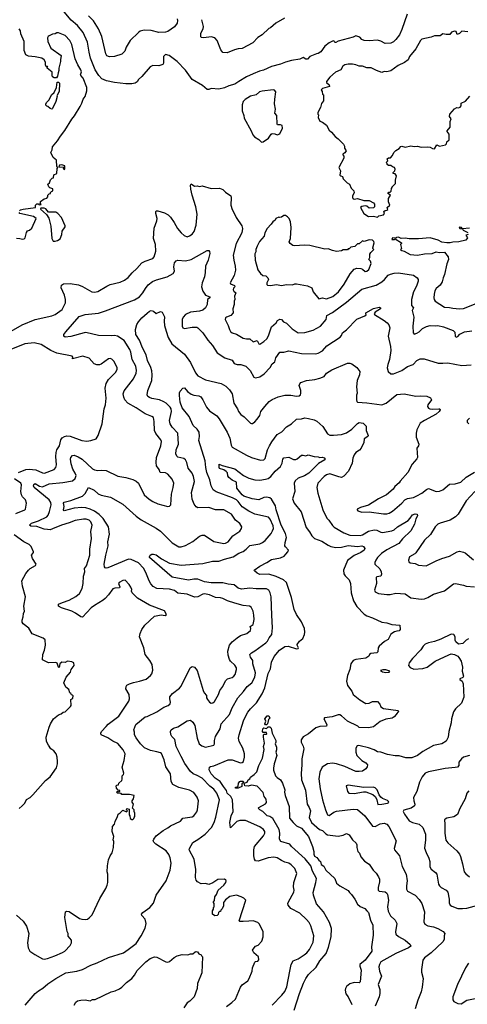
# Model space of a CAD drawing. Extents: x 1863017 to 1989460, y 394564 to 532820.
# Tile 176 of 213: x 1951472 to 1956829, y 490607 to 502395. Entities that reach past the tile are written whole.
import ezdxf

# ---------------------------------------------------------------- set-up
doc = ezdxf.new("R2010")
doc.units = 0

msp = doc.modelspace()

# ---------------------------------------------------------------- linework, layer by layer
at = {"layer": '0CON10XD'}
for points in [[(1956110, 502460), (1956044, 502276), (1956016, 502215), (1955975, 502156), (1955945, 502129), (1955915, 502114), (1955845, 502108), (1955795, 502137), (1955755, 502150), (1955655, 502141), (1955595, 502144), (1955568, 502158), (1955542, 502185), (1955495, 502200), (1955465, 502184), (1955284, 502136), (1955255, 502120), (1955245, 502120), (1955236, 502136), (1955225, 502141), (1955175, 502117), (1955125, 502076), (1955075, 502010), (1955045, 501990), (1955025, 501988), (1954945, 501956), (1954915, 501924), (1954895, 501924), (1954865, 501941), (1954825, 501922), (1954725, 501908), (1954655, 501887), (1954595, 501861), (1954486, 501834), (1954390, 501789), (1954341, 501779), (1954265, 501748), (1954188, 501712), (1954095, 501655), (1954047, 501623), (1953975, 501604), (1953925, 501578), (1953855, 501562), (1953765, 501572), (1953735, 501558), (1953715, 501559), (1953658, 501605), (1953535, 501679), (1953455, 501789), (1953355, 501894), (1953260, 501965), (1953215, 501979), (1953192, 501955), (1953194, 501875), (1953183, 501857), (1953137, 501843), (1953065, 501848), (1953035, 501830), (1952935, 501714), (1952895, 501680), (1952878, 501652), (1952855, 501636), (1952812, 501628), (1952742, 501628), (1952605, 501643), (1952511, 501661), (1952454, 501685), (1952417, 501727), (1952375, 501795), (1952321, 501935), (1952303, 502005), (1952285, 502125), (1952233, 502243), (1952165, 502324), (1952088, 502388), (1951985, 502514)], [(1953355, 502407), (1953361, 502385), (1953356, 502355), (1953325, 502311), (1953245, 502252), (1953215, 502244), (1953138, 502242), (1953045, 502264), (1952965, 502270), (1952944, 502266), (1952915, 502256), (1952895, 502241), (1952793, 502147), (1952746, 502065), (1952730, 502020), (1952695, 501984), (1952606, 501954), (1952545, 501952), (1952515, 501964), (1952501, 501985), (1952454, 502195), (1952415, 502285), (1952355, 502382), (1952295, 502442)], [(1954640, 502415), (1954536, 502354), (1954475, 502298), (1954452, 502288), (1954372, 502215), (1954320, 502180), (1954261, 502119), (1954135, 502050), (1954085, 502047), (1954042, 502032), (1953955, 501997), (1953905, 502001), (1953879, 502035), (1953837, 502147), (1953806, 502176), (1953765, 502188), (1953675, 502176), (1953643, 502183), (1953638, 502195), (1953641, 502235), (1953667, 502285), (1953672, 502315), (1953653, 502395)], [(1951469, 500105), (1951483, 500117), (1951512, 500128), (1951660, 500145), (1951660, 500175), (1951675, 500190), (1951695, 500190), (1951705, 500180), (1951728, 500182), (1951720, 500195), (1951722, 500218), (1951765, 500250), (1951795, 500260), (1951810, 500275), (1951810, 500295), (1951825, 500310), (1951840, 500315), (1951840, 500325), (1951852, 500338), (1951870, 500345), (1951868, 500368), (1951832, 500382), (1951820, 500395), (1951810, 500425), (1951828, 500442), (1951842, 500478), (1951862, 500498), (1951878, 500502), (1951882, 500538), (1951918, 500552), (1951920, 500615), (1951930, 500625), (1951918, 500638), (1951913, 500715), (1951872, 500745), (1951843, 500805), (1951859, 500835), (1951866, 500874), (1951926, 500944), (1951959, 501001), (1952012, 501068), (1952096, 501205), (1952127, 501243), (1952196, 501354), (1952217, 501395), (1952232, 501445), (1952254, 501475), (1952276, 501545), (1952277, 501585), (1952231, 501695), (1952205, 501726), (1952199, 501735), (1952210, 501770), (1952204, 501795), (1952167, 501855), (1952137, 501925), (1952096, 502096), (1952072, 502145), (1952015, 502204), (1951997, 502215), (1951936, 502236), (1951915, 502236), (1951895, 502224), (1951865, 502220), (1951825, 502203), (1951813, 502195), (1951804, 502176), (1951809, 502135), (1951845, 502052), (1951966, 501966), (1951958, 501915), (1951960, 501895), (1951940, 501815), (1951942, 501785), (1951931, 501759), (1951925, 501720), (1951912, 501698), (1951885, 501698), (1951865, 501712), (1951860, 501725), (1951862, 501765), (1951800, 501815), (1951800, 501830), (1951810, 501835), (1951805, 501840), (1951800, 501830), (1951790, 501835), (1951782, 501855), (1951782, 501885), (1951766, 501916), (1951735, 501933), (1951655, 501950), (1951575, 501957), (1951547, 501975), (1951526, 502025), (1951527, 502117), (1951524, 502135), (1951485, 502225), (1951480, 502260), (1951464, 502285)], [(1956835, 502250), (1956765, 502256), (1956735, 502229), (1956707, 502217), (1956695, 502252), (1956675, 502258), (1956640, 502245), (1956621, 502219), (1956575, 502216), (1956535, 502224), (1956505, 502200), (1956435, 502201), (1956395, 502186), (1956285, 502161), (1956270, 502145), (1956215, 502047), (1956136, 501955), (1956120, 501915), (1956079, 501881), (1956002, 501848), (1955915, 501784), (1955865, 501770), (1955835, 501776), (1955805, 501764), (1955742, 501785), (1955678, 501818), (1955625, 501818), (1955575, 501839), (1955535, 501838), (1955495, 501856), (1955455, 501864), (1955405, 501861), (1955365, 501853), (1955340, 501840), (1955315, 501796), (1955253, 501767), (1955185, 501706), (1955144, 501654), (1955145, 501643), (1955177, 501615), (1955178, 501595), (1955098, 501572), (1955080, 501555), (1955092, 501535), (1955098, 501505), (1955107, 501495), (1955107, 501425), (1955085, 501390), (1955073, 501345), (1955042, 501285), (1955040, 501265), (1955048, 501255), (1955043, 501223), (1955065, 501180), (1955095, 501170), (1955145, 501132), (1955175, 501072), (1955205, 501048), (1955248, 500995), (1955285, 500968), (1955347, 500905), (1955359, 500879), (1955360, 500855), (1955378, 500825), (1955365, 500800), (1955340, 500785), (1955340, 500775), (1955352, 500762), (1955352, 500738), (1955293, 500625), (1955313, 500585), (1955302, 500535), (1955314, 500524), (1955336, 500516), (1955345, 500490), (1955391, 500441), (1955418, 500425), (1955439, 500379), (1955472, 500345), (1955476, 500324), (1955454, 500285), (1955454, 500264), (1955464, 500254), (1955475, 500248), (1955515, 500256), (1955591, 500231), (1955655, 500230), (1955705, 500202), (1955720, 500185), (1955720, 500155), (1955708, 500142), (1955655, 500140), (1955625, 500162), (1955605, 500168), (1955565, 500160), (1955552, 500145), (1955590, 500075), (1955645, 500038), (1955705, 500042), (1955755, 500032)], [(1951855, 501322), (1951835, 501330), (1951810, 501355), (1951795, 501360), (1951785, 501370), (1951783, 501385), (1951792, 501405), (1951824, 501436), (1951854, 501495), (1951883, 501525), (1951912, 501585), (1951920, 501645), (1951935, 501648), (1951947, 501633), (1951946, 501535), (1951918, 501485), (1951920, 501475), (1951906, 501415), (1951865, 501330), (1951855, 501322)], [(1954365, 500930), (1954385, 500933), (1954450, 500975), (1954482, 501025), (1954495, 501032), (1954525, 501029), (1954555, 501016), (1954585, 501029), (1954618, 501095), (1954615, 501129), (1954595, 501137), (1954558, 501138), (1954552, 501145), (1954548, 501248), (1954524, 501275), (1954534, 501325), (1954523, 501387), (1954524, 501444), (1954537, 501533), (1954521, 501551), (1954506, 501556), (1954375, 501541), (1954340, 501530), (1954303, 501497), (1954235, 501478), (1954171, 501439), (1954146, 501415), (1954136, 501375), (1954134, 501305), (1954156, 501246), (1954158, 501215), (1954242, 501065), (1954261, 501015), (1954281, 500991), (1954335, 500962), (1954365, 500930)], [(1955755, 500032), (1955770, 500045), (1955825, 500058), (1955840, 500075), (1955832, 500098), (1955845, 500110), (1955867, 500113), (1955877, 500123), (1955870, 500145), (1955900, 500175), (1955888, 500215), (1955888, 500255), (1955908, 500295), (1955880, 500315), (1955892, 500328), (1955905, 500330), (1955918, 500342), (1955920, 500375), (1955930, 500385), (1955930, 500395), (1955970, 500435), (1955970, 500475), (1955982, 500525), (1955965, 500548), (1955940, 500555), (1955940, 500565), (1955960, 500585), (1955967, 500607), (1955957, 500627), (1955932, 500632), (1955915, 500650), (1955885, 500650), (1955872, 500662), (1955870, 500675), (1955860, 500685), (1955880, 500705), (1955872, 500728), (1955885, 500740), (1955908, 500742), (1955935, 500770), (1955950, 500805), (1955972, 500828), (1956015, 500852), (1956034, 500876), (1956045, 500880), (1956085, 500868), (1956155, 500883), (1956195, 500878), (1956235, 500880), (1956277, 500867), (1956355, 500872), (1956385, 500870), (1956413, 500853), (1956435, 500850), (1956463, 500897), (1956495, 500882), (1956570, 500895), (1956582, 500908), (1956586, 500934), (1956612, 500958), (1956613, 501025), (1956588, 501055), (1956588, 501065), (1956623, 501107), (1956623, 501175), (1956638, 501208), (1956618, 501235), (1956622, 501265), (1956675, 501328), (1956705, 501343), (1956725, 501338), (1956745, 501346), (1956754, 501365), (1956757, 501395), (1956809, 501421), (1956861, 501479)], [(1952005, 500600), (1952010, 500605), (1952010, 500645), (1951975, 500659), (1951950, 500655), (1951942, 500632), (1951995, 500630), (1952000, 500625), (1951990, 500615), (1952005, 500600)], [(1951285, 498620), (1951500, 498740), (1951655, 498804), (1951855, 498848), (1951896, 498864), (1951978, 498925), (1952018, 499005), (1952018, 499045), (1952009, 499095), (1951968, 499185), (1951973, 499217), (1951997, 499233), (1952075, 499238), (1952175, 499221), (1952225, 499202), (1952335, 499137), (1952365, 499133), (1952405, 499140), (1952514, 499205), (1952556, 499224), (1952675, 499254), (1952726, 499275), (1952771, 499309), (1952819, 499365), (1952875, 499415), (1952935, 499482), (1952975, 499504), (1953066, 499535), (1953083, 499557), (1953102, 499625), (1953096, 499705), (1953072, 499775), (1953081, 499901), (1953114, 499985), (1953116, 500015), (1953100, 500075), (1953101, 500099), (1953105, 500107), (1953125, 500106), (1953205, 500081), (1953247, 500057), (1953275, 500031), (1953321, 499965), (1953359, 499895), (1953403, 499843), (1953440, 499810), (1953475, 499794), (1953505, 499806), (1953535, 499828), (1953559, 499861), (1953583, 499935), (1953595, 500065), (1953581, 500155), (1953535, 500295), (1953519, 500365), (1953517, 500413), (1953525, 500430), (1953565, 500403), (1953594, 500406), (1953625, 500399), (1953656, 500404), (1953765, 500372), (1953865, 500379), (1953905, 500361), (1953935, 500330), (1954000, 500285), (1954004, 500265), (1953999, 500175), (1954015, 500123), (1954036, 500085), (1954061, 500025), (1954132, 499925), (1954139, 499895), (1954129, 499845), (1954061, 499715), (1954026, 499576), (1954033, 499515), (1954052, 499445), (1954054, 499395), (1954037, 499333), (1953989, 499245), (1953995, 499233), (1954042, 499212), (1954046, 499195), (1954032, 499179), (1954028, 499162), (1954035, 499146), (1954057, 499125), (1954044, 499086), (1954048, 499045), (1954039, 499025), (1954037, 498985), (1954022, 498935), (1954028, 498885), (1953998, 498852), (1953948, 498835), (1953936, 498824), (1953929, 498805), (1953968, 498735), (1953981, 498685), (1953995, 498662), (1954014, 498644), (1954065, 498629), (1954145, 498584), (1954185, 498574), (1954225, 498573), (1954265, 498539), (1954316, 498556), (1954332, 498515), (1954345, 498511), (1954395, 498542), (1954430, 498575), (1954449, 498611), (1954485, 498717), (1954543, 498765), (1954558, 498795), (1954585, 498810), (1954605, 498807), (1954629, 498779), (1954665, 498763), (1954733, 498693), (1954805, 498644), (1954885, 498651), (1954985, 498676), (1955071, 498725), (1955139, 498805), (1955149, 498855), (1955215, 498889), (1955384, 499015), (1955565, 499169), (1955738, 499215), (1955805, 499255), (1955839, 499285), (1955884, 499336), (1955910, 499350), (1955955, 499362), (1956005, 499363), (1956185, 499336), (1956229, 499305), (1956240, 499285), (1956241, 499265), (1956223, 499205), (1956187, 499135), (1956163, 499045), (1956162, 498975), (1956186, 498945), (1956171, 498915), (1956188, 498835), (1956178, 498725), (1956181, 498645), (1956195, 498631), (1956225, 498640), (1956255, 498658), (1956292, 498698), (1956339, 498721), (1956385, 498732), (1956445, 498728), (1956475, 498734), (1956545, 498718), (1956662, 498672), (1956679, 498655), (1956683, 498605), (1956695, 498593), (1956715, 498603), (1956739, 498631), (1956794, 498656), (1956885, 498668)], [(1951435, 499778), (1951473, 499777), (1951505, 499768), (1951525, 499772), (1951536, 499784), (1951552, 499848), (1951564, 499866), (1951590, 499875), (1951615, 499900), (1951668, 500015), (1951635, 500038), (1951475, 500075), (1951465, 500085)], [(1951895, 499742), (1951925, 499750), (1951955, 499770), (1951976, 499824), (1951978, 499865), (1952017, 499913), (1952017, 499927), (1951972, 500025), (1951930, 500075), (1951905, 500090), (1951815, 500090), (1951785, 500130), (1951765, 500140), (1951725, 500140), (1951720, 500125), (1951792, 500062), (1951819, 500019), (1951843, 499923), (1951856, 499775), (1951874, 499744), (1951895, 499742)], [(1955054, 499054), (1955095, 499066), (1955145, 499054), (1955220, 499080), (1955288, 499135), (1955355, 499227), (1955426, 499354), (1955475, 499410), (1955505, 499422), (1955555, 499418), (1955575, 499410), (1955605, 499382), (1955627, 499383), (1955650, 499405), (1955677, 499475), (1955670, 499505), (1955650, 499525), (1955662, 499548), (1955663, 499587), (1955674, 499606), (1955710, 499645), (1955700, 499655), (1955700, 499665), (1955713, 499725), (1955711, 499741), (1955694, 499754), (1955655, 499760), (1955595, 499738), (1955573, 499747), (1955535, 499710), (1955515, 499710), (1955485, 499680), (1955435, 499670), (1955415, 499650), (1955405, 499650), (1955395, 499640), (1955345, 499640), (1955322, 499628), (1955265, 499620), (1955215, 499630), (1955165, 499652), (1955125, 499647), (1954945, 499690), (1954876, 499696), (1954765, 499688), (1954741, 499691), (1954708, 499715), (1954698, 499735), (1954713, 499777), (1954720, 499905), (1954713, 499975), (1954697, 500015), (1954676, 500036), (1954655, 500052), (1954635, 500052), (1954605, 500030), (1954585, 500028), (1954575, 500032), (1954537, 500013), (1954528, 499995), (1954500, 499975), (1954483, 499945), (1954434, 499895), (1954407, 499843), (1954396, 499804), (1954342, 499738), (1954313, 499685), (1954299, 499645), (1954298, 499615), (1954287, 499593), (1954289, 499515), (1954322, 499402), (1954352, 499355), (1954382, 499332), (1954417, 499327), (1954440, 499305), (1954448, 499285), (1954430, 499245), (1954430, 499225), (1954438, 499218), (1954475, 499212), (1954545, 499223), (1954605, 499214), (1954665, 499226), (1954735, 499222), (1954765, 499233), (1954785, 499233), (1954915, 499208), (1954968, 499185), (1954983, 499135), (1955054, 499054)], [(1956840, 499825), (1956810, 499815), (1956830, 499785), (1956813, 499757), (1956726, 499734), (1956655, 499733), (1956625, 499723), (1956585, 499723), (1956525, 499733), (1956480, 499755), (1956385, 499782), (1956245, 499770), (1956135, 499770), (1956085, 499780), (1956037, 499777), (1956005, 499790), (1955983, 499787), (1955975, 499780), (1955935, 499782), (1955925, 499762), (1955955, 499762), (1955965, 499770), (1956040, 499725), (1956040, 499715), (1956030, 499705), (1956040, 499655), (1956030, 499645), (1956045, 499630), (1956072, 499622), (1956145, 499582), (1956235, 499574), (1956315, 499591), (1956410, 499595), (1956455, 499614), (1956494, 499606), (1956555, 499612), (1956600, 499555), (1956606, 499525), (1956586, 499474), (1956558, 499345), (1956540, 499305), (1956528, 499255), (1956504, 499216), (1956456, 499175), (1956441, 499149), (1956431, 499109), (1956429, 499065), (1956431, 499045), (1956444, 499025), (1956555, 498952), (1956615, 498950), (1956655, 498940), (1956735, 498932), (1956785, 498936), (1956935, 498996)], [(1956855, 499898), (1956770, 499890), (1956760, 499905), (1956735, 499910), (1956730, 499905), (1956740, 499895), (1956770, 499890), (1956780, 499875), (1956836, 499846)], [(1951435, 491675), (1951513, 491603), (1951553, 491543), (1951581, 491455), (1951564, 491345), (1951573, 491283), (1951594, 491245), (1951652, 491202), (1951745, 491152), (1951765, 491149), (1951805, 491156), (1951893, 491187), (1951985, 491228), (1952010, 491245), (1952075, 491312), (1952090, 491345), (1952090, 491375), (1952053, 491423), (1952050, 491455), (1952038, 491478), (1952012, 491645), (1952020, 491715), (1952035, 491722), (1952065, 491717), (1952188, 491635), (1952215, 491626), (1952265, 491624), (1952282, 491628), (1952305, 491643), (1952340, 491680), (1952430, 491875), (1952503, 491995), (1952519, 492035), (1952526, 492065), (1952526, 492164), (1952520, 492195), (1952524, 492266), (1952536, 492335), (1952554, 492385), (1952579, 492421), (1952596, 492484), (1952598, 492555), (1952592, 492575), (1952597, 492615), (1952578, 492675), (1952582, 492735), (1952608, 492765), (1952613, 492797), (1952642, 492855), (1952650, 492885), (1952675, 492900), (1952705, 492930), (1952748, 492912), (1952760, 492925), (1952750, 492935), (1952755, 492950), (1952780, 492945), (1952780, 492875), (1952790, 492865), (1952792, 492832), (1952815, 492820), (1952825, 492820), (1952838, 492832), (1952840, 492845), (1952850, 492855), (1952850, 492895), (1952840, 492915), (1952840, 492935), (1952820, 492955), (1952832, 493005), (1952818, 493028), (1952818, 493045), (1952832, 493068), (1952840, 493105), (1952785, 493120), (1952695, 493120), (1952685, 493130), (1952643, 493133), (1952630, 493145), (1952645, 493160), (1952655, 493150), (1952670, 493155), (1952670, 493165), (1952652, 493172), (1952630, 493195), (1952628, 493222), (1952635, 493230), (1952656, 493234), (1952660, 493255), (1952693, 493287), (1952699, 493301), (1952698, 493342), (1952715, 493360), (1952717, 493375), (1952697, 493445), (1952724, 493526), (1952734, 493605), (1952709, 493655), (1952645, 493731), (1952585, 493759), (1952525, 493799), (1952446, 493835), (1952441, 493855), (1952451, 493875), (1952506, 493935), (1952529, 493961), (1952659, 494055), (1952776, 494235), (1952786, 494265), (1952780, 494315), (1952744, 494385), (1952745, 494410), (1952754, 494426), (1952785, 494444), (1952835, 494460), (1952905, 494474), (1952985, 494500), (1953037, 494543), (1953054, 494565), (1953064, 494606), (1953058, 494675), (1953031, 494725), (1952974, 494795), (1952957, 494875), (1952907, 495007), (1952912, 495048), (1952934, 495095), (1952971, 495145), (1953085, 495254), (1953165, 495270), (1953212, 495262), (1953230, 495275), (1953205, 495317), (1953026, 495386), (1952881, 495471), (1952819, 495535), (1952810, 495555), (1952814, 495575), (1952801, 495601), (1952781, 495635), (1952735, 495684), (1952705, 495679), (1952664, 495656), (1952656, 495644), (1952672, 495605), (1952667, 495595), (1952609, 495591), (1952587, 495583), (1952535, 495510), (1952495, 495465), (1952471, 495445), (1952365, 495383), (1952329, 495355), (1952225, 495241), (1952205, 495244), (1952140, 495290), (1952095, 495314), (1951973, 495353), (1951938, 495375), (1951935, 495398), (1951983, 495417), (1952065, 495447), (1952142, 495488), (1952187, 495525), (1952221, 495585), (1952232, 495645), (1952237, 495733), (1952250, 495785), (1952246, 495825), (1952271, 495855), (1952311, 495985), (1952311, 496055), (1952333, 496185), (1952324, 496266), (1952338, 496345), (1952324, 496385), (1952302, 496405), (1952267, 496417), (1952235, 496416), (1952135, 496399), (1952065, 496370), (1951971, 496345), (1951865, 496298), (1951835, 496289), (1951805, 496290), (1951765, 496294), (1951675, 496327), (1951605, 496332), (1951588, 496345), (1951614, 496366), (1951696, 496395), (1951795, 496445), (1951811, 496465), (1951829, 496505), (1951847, 496585), (1951843, 496615), (1951825, 496645), (1951644, 496795), (1951638, 496815), (1951640, 496830), (1951656, 496844), (1951710, 496810), (1951745, 496803), (1951825, 496839), (1951987, 496853), (1952105, 496876), (1952135, 496902), (1952146, 496936), (1952137, 496965), (1952108, 497015), (1952089, 497079), (1952080, 497135), (1952084, 497155), (1952105, 497178), (1952125, 497181), (1952173, 497163), (1952218, 497135), (1952345, 497017), (1952365, 497007), (1952405, 496996), (1952455, 497001), (1952505, 496996), (1952645, 496931), (1952744, 496914), (1952825, 496892), (1952865, 496869), (1952892, 496845), (1952961, 496705), (1953023, 496653), (1953065, 496625), (1953125, 496598), (1953245, 496568), (1953265, 496569), (1953280, 496585), (1953287, 496713), (1953310, 496795), (1953317, 496845), (1953298, 496895), (1953245, 496954), (1953215, 496971), (1953152, 496972), (1953140, 497010), (1953110, 497055), (1953105, 497095), (1953108, 497155), (1953160, 497295), (1953168, 497345), (1953162, 497365), (1953102, 497442), (1953086, 497475), (1953081, 497585), (1953072, 497632), (1953055, 497646), (1952975, 497676), (1952867, 497747), (1952765, 497804), (1952732, 497845), (1952718, 497875), (1952711, 497915), (1952723, 497953), (1952832, 498095), (1952865, 498165), (1952868, 498195), (1952861, 498245), (1952817, 498327), (1952803, 498415), (1952791, 498445), (1952721, 498555), (1952642, 498605), (1952605, 498616), (1952565, 498611), (1952415, 498614), (1952265, 498648), (1952243, 498647), (1952085, 498602), (1952016, 498596), (1952001, 498605), (1952000, 498625), (1952022, 498658), (1952185, 498842), (1952255, 498866), (1952415, 498882), (1952500, 498911), (1952845, 499040), (1952905, 499076), (1952947, 499123), (1952976, 499175), (1953011, 499219), (1953060, 499260), (1953108, 499282), (1953235, 499317), (1953309, 499355), (1953324, 499385), (1953318, 499435), (1953324, 499485), (1953345, 499507), (1953366, 499514), (1953455, 499509), (1953525, 499522), (1953715, 499630), (1953735, 499632), (1953745, 499620), (1953748, 499595), (1953726, 499514), (1953696, 499445), (1953691, 499369), (1953682, 499318), (1953655, 499245), (1953647, 499195), (1953665, 499145), (1953696, 499096), (1953747, 499075), (1953746, 499065), (1953721, 499045), (1953714, 498985), (1953694, 498945), (1953663, 498917), (1953624, 498906), (1953515, 498892), (1953455, 498864), (1953429, 498835), (1953416, 498805), (1953416, 498725), (1953426, 498706), (1953445, 498696), (1953535, 498713), (1953592, 498712), (1953605, 498706), (1953665, 498646), (1953725, 498558), (1953778, 498495), (1953835, 498406), (1953926, 498346), (1954015, 498318), (1954037, 498277), (1954073, 498267)], [(1951539, 490595), (1951655, 490738), (1951695, 490769), (1951750, 490800), (1951808, 490852), (1951903, 490917), (1952025, 490982), (1952155, 491002), (1952225, 491022), (1952323, 491075), (1952398, 491102), (1952535, 491166), (1952715, 491224), (1952768, 491262), (1952865, 491334), (1952926, 491425), (1952972, 491518), (1952986, 491575), (1952974, 491625), (1952932, 491672), (1952930, 491685), (1952947, 491705), (1953029, 491765), (1953075, 491817), (1953106, 491915), (1953224, 492086), (1953274, 492215), (1953284, 492296), (1953272, 492362), (1953255, 492401), (1953223, 492445), (1953101, 492525), (1953078, 492548), (1953071, 492565), (1953076, 492585), (1953104, 492625), (1953188, 492688), (1953245, 492718), (1953277, 492743), (1953395, 492799), (1953426, 492834), (1953535, 492851), (1953555, 492862), (1953590, 492910), (1953599, 492935), (1953612, 493042), (1953597, 493087), (1953555, 493142), (1953505, 493170), (1953375, 493201), (1953305, 493238), (1953283, 493273), (1953275, 493365), (1953222, 493452), (1953199, 493535), (1953168, 493608), (1953155, 493619), (1953115, 493630), (1953036, 493646), (1952965, 493679), (1952916, 493725), (1952867, 493797), (1952846, 493835), (1952846, 493865), (1952836, 493895), (1952862, 493958), (1952975, 494048), (1952998, 494052), (1953115, 494109), (1953196, 494164), (1953247, 494185), (1953273, 494205), (1953278, 494225), (1953268, 494265), (1953270, 494290), (1953301, 494329), (1953385, 494392), (1953404, 494415), (1953511, 494635), (1953535, 494652), (1953562, 494645), (1953594, 494605), (1953666, 494365), (1953679, 494335), (1953706, 494306), (1953709, 494275), (1953718, 494258), (1953744, 494224), (1953765, 494211), (1953782, 494215), (1953805, 494234), (1953852, 494315), (1953866, 494364), (1953905, 494411), (1953935, 494481), (1953960, 494505), (1954015, 494520), (1954035, 494534), (1954049, 494555), (1954068, 494615), (1954066, 494635), (1954045, 494669), (1953995, 494715), (1953981, 494735), (1953968, 494788), (1953964, 494835), (1953983, 494905), (1954015, 494945), (1954075, 494996), (1954115, 495021), (1954190, 495045), (1954235, 495082), (1954240, 495105), (1954229, 495131), (1954265, 495155), (1954277, 495215), (1954276, 495265), (1954266, 495315), (1954243, 495363), (1954222, 495372), (1954145, 495381), (1954048, 495408), (1953958, 495438), (1953905, 495465), (1953875, 495474), (1953815, 495477), (1953745, 495511), (1953685, 495522), (1953662, 495518), (1953605, 495486), (1953565, 495481), (1953475, 495519), (1953365, 495529), (1953325, 495560), (1953266, 495576), (1953115, 495587), (1953069, 495609), (1953042, 495642), (1953021, 495675), (1952983, 495775), (1952955, 495830), (1952895, 495894), (1952805, 495933), (1952775, 495937), (1952525, 495831), (1952505, 495828), (1952493, 495833), (1952486, 495845), (1952483, 495875), (1952502, 495985), (1952529, 496095), (1952527, 496145), (1952547, 496235), (1952533, 496325), (1952470, 496425), (1952423, 496473), (1952365, 496511), (1952315, 496536), (1952265, 496550), (1952215, 496555), (1952125, 496548), (1952004, 496514), (1951996, 496525), (1952002, 496565), (1951996, 496605), (1952005, 496618), (1952085, 496637), (1952225, 496692), (1952257, 496723), (1952296, 496794), (1952363, 496763), (1952410, 496720), (1952445, 496701), (1952557, 496677), (1952705, 496596), (1952865, 496453), (1952925, 496409), (1953105, 496307), (1953155, 496272), (1953295, 496131), (1953375, 496084), (1953405, 496083), (1953455, 496099), (1953545, 496149), (1953625, 496212), (1953655, 496224), (1953685, 496222), (1953795, 496149), (1953915, 496124), (1953935, 496126), (1953968, 496142), (1954023, 496215), (1954105, 496272), (1954128, 496305), (1954131, 496325), (1954105, 496364), (1954054, 496405), (1954005, 496474), (1953915, 496526), (1953815, 496528), (1953736, 496556), (1953605, 496551), (1953585, 496562), (1953559, 496595), (1953537, 496655), (1953529, 496735), (1953562, 496865), (1953551, 496925), (1953534, 496965), (1953490, 497025), (1953473, 497095), (1953456, 497125), (1953435, 497141), (1953365, 497158), (1953355, 497167), (1953342, 497195), (1953344, 497245), (1953373, 497315), (1953364, 497444), (1953295, 497516), (1953272, 497555), (1953266, 497595), (1953287, 497705), (1953284, 497735), (1953272, 497755), (1953223, 497803), (1953195, 497821), (1953145, 497842), (1953055, 497859), (1953025, 497871), (1953004, 497885), (1952996, 497905), (1953006, 497955), (1953054, 498075), (1953058, 498145), (1953053, 498193), (1953042, 498232), (1953002, 498315), (1952984, 498384), (1952942, 498465), (1952907, 498557), (1952863, 498625), (1952856, 498685), (1952874, 498745), (1952895, 498779), (1952935, 498825), (1952997, 498883)], [(1952997, 498883), (1953025, 498906), (1953045, 498913), (1953074, 498904), (1953105, 498878), (1953155, 498900), (1953175, 498892), (1953206, 498836), (1953202, 498785), (1953206, 498735), (1953225, 498665), (1953250, 498590), (1953292, 498515), (1953445, 498389), (1953515, 498291), (1953575, 498166), (1953605, 498132), (1953695, 498084), (1953885, 498040), (1953937, 498007), (1953983, 497963), (1954016, 497915), (1954035, 497803), (1954077, 497737), (1954091, 497705), (1954120, 497670), (1954160, 497640), (1954235, 497563), (1954245, 497559), (1954258, 497562), (1954288, 497582), (1954315, 497612), (1954345, 497657), (1954359, 497705), (1954406, 497765), (1954458, 497822), (1954492, 497848), (1954565, 497880), (1954645, 497901), (1954715, 497899), (1954786, 497886), (1954815, 497890), (1954832, 497905), (1954838, 497925), (1954837, 497955), (1954818, 498015), (1954823, 498035), (1954838, 498052), (1954906, 498074), (1955005, 498088), (1955065, 498103), (1955115, 498124), (1955144, 498165), (1955206, 498204), (1955395, 498281), (1955425, 498283), (1955446, 498276), (1955505, 498230), (1955541, 498185), (1955539, 498145), (1955509, 498075), (1955502, 497998), (1955509, 497925), (1955501, 497899), (1955501, 497845), (1955506, 497825), (1955515, 497816), (1955625, 497809), (1955805, 497784), (1955858, 497802), (1955985, 497906), (1956075, 497916), (1956215, 497889), (1956275, 497893), (1956345, 497889), (1956388, 497868), (1956400, 497845), (1956358, 497785), (1956354, 497765), (1956364, 497744), (1956382, 497735), (1956411, 497731), (1956488, 497738), (1956500, 497735), (1956503, 497725), (1956494, 497705), (1956455, 497671), (1956316, 497596), (1956266, 497564), (1956224, 497486), (1956216, 497444), (1956218, 497395), (1956249, 497315), (1956246, 497295), (1956227, 497265), (1956233, 497155), (1956225, 497138), (1956170, 497075), (1956118, 496972), (1956025, 496872), (1956015, 496852), (1955962, 496805), (1955942, 496775), (1955862, 496705), (1955765, 496660), (1955645, 496583), (1955550, 496555), (1955510, 496535), (1955510, 496525), (1955520, 496515), (1955565, 496499), (1955655, 496504), (1955825, 496479), (1955865, 496480), (1955895, 496489), (1955935, 496512), (1956045, 496608), (1956082, 496648), (1956113, 496663), (1956185, 496676), (1956225, 496693), (1956285, 496726), (1956340, 496770), (1956365, 496781), (1956455, 496746), (1956495, 496749), (1956535, 496768), (1956615, 496834), (1956685, 496837), (1956752, 496858), (1956815, 496918), (1956915, 496978)], [(1954073, 498267), (1954118, 498268), (1954177, 498246), (1954229, 498195), (1954275, 498114), (1954295, 498106), (1954345, 498118), (1954396, 498155), (1954468, 498232), (1954494, 498275), (1954525, 498297), (1954539, 498345), (1954585, 498414), (1954635, 498416), (1954695, 498431), (1954845, 498398), (1955015, 498394), (1955045, 498401), (1955095, 498432), (1955149, 498491), (1955306, 498595), (1955324, 498615), (1955336, 498645), (1955385, 498682), (1955505, 498808), (1955602, 498848), (1955617, 498863), (1955613, 498873), (1955615, 498887), (1955705, 498936), (1955775, 498952), (1955790, 498945), (1955790, 498935), (1955727, 498893), (1955713, 498875), (1955717, 498865), (1955835, 498794), (1955871, 498765), (1955890, 498740), (1955900, 498705), (1955882, 498605), (1955911, 498481), (1955914, 498435), (1955899, 498325), (1955878, 498265), (1955872, 498225), (1955882, 498182), (1955914, 498154), (1955945, 498157), (1956045, 498195), (1956115, 498241), (1956180, 498265), (1956227, 498313), (1956266, 498334), (1956314, 498334), (1956482, 498282), (1956535, 498284), (1956595, 498288), (1956765, 498256), (1956875, 498262)], [(1951458, 496975), (1951545, 497009), (1951584, 497014), (1951665, 497004), (1951745, 496969), (1951767, 496967), (1951885, 497009), (1951905, 497035), (1951914, 497065), (1951903, 497165), (1951907, 497215), (1951916, 497244), (1951947, 497295), (1951965, 497366), (1951981, 497389), (1952007, 497405), (1952035, 497412), (1952075, 497407), (1952215, 497357), (1952275, 497349), (1952324, 497356), (1952385, 497378), (1952410, 497415), (1952458, 497555), (1952484, 497736), (1952500, 497785), (1952506, 497865), (1952496, 497985), (1952505, 498038), (1952534, 498086), (1952618, 498172), (1952637, 498205), (1952637, 498225), (1952604, 498304), (1952575, 498331), (1952555, 498337), (1952535, 498333), (1952445, 498271), (1952425, 498264), (1952395, 498264), (1952363, 498275), (1952305, 498343), (1952226, 498366), (1952104, 498334), (1952108, 498355), (1952098, 498368), (1951915, 498401), (1951845, 498433), (1951727, 498507), (1951645, 498527), (1951535, 498514), (1951365, 498446)], [(1953787, 496767), (1953762, 496815), (1953748, 496885), (1953712, 496972), (1953698, 497035), (1953690, 497115), (1953616, 497355), (1953625, 497405), (1953619, 497455), (1953595, 497493), (1953548, 497538), (1953502, 497645), (1953417, 497747), (1953394, 497815), (1953384, 497896), (1953384, 497926), (1953392, 497948), (1953425, 497984), (1953445, 497986), (1953482, 497942), (1953523, 497913), (1953555, 497901), (1953615, 497891), (1953638, 497878), (1953662, 497845), (1953706, 497756), (1953745, 497711), (1953831, 497651), (1953859, 497615), (1953955, 497455), (1953985, 497385), (1954001, 497301), (1954015, 497278), (1954185, 497180), (1954245, 497154), (1954355, 497121), (1954393, 497127), (1954409, 497141), (1954437, 497245), (1954460, 497295), (1954488, 497342), (1954555, 497428), (1954608, 497462), (1954665, 497519), (1954725, 497556), (1954785, 497612), (1954845, 497618), (1954885, 497629), (1954929, 497621), (1954995, 497606), (1955027, 497587), (1955102, 497525), (1955155, 497436), (1955185, 497421), (1955229, 497419), (1955325, 497429), (1955385, 497447), (1955449, 497491), (1955515, 497561), (1955535, 497574), (1955582, 497565), (1955618, 497528), (1955618, 497475), (1955644, 497415), (1955639, 497405), (1955595, 497375), (1955590, 497335), (1955560, 497265), (1955539, 497241), (1955495, 497212), (1955475, 497185), (1955460, 497145), (1955453, 497085), (1955409, 496991), (1955352, 496928), (1955325, 496916), (1955291, 496921), (1955185, 496956), (1955145, 496946), (1955115, 496925), (1955041, 496845), (1955030, 496795), (1955041, 496725), (1955101, 496525), (1955149, 496429), (1955171, 496405), (1955215, 496338), (1955235, 496319), (1955351, 496251), (1955425, 496225), (1955545, 496221), (1955575, 496226), (1955648, 496272), (1955715, 496289), (1955745, 496285), (1955795, 496259), (1955815, 496255), (1955925, 496277), (1955955, 496289), (1955995, 496322), (1956122, 496398), (1956145, 496428), (1956175, 496466), (1956205, 496480), (1956230, 496475), (1956232, 496455), (1956212, 496418), (1956197, 496355), (1956155, 496275), (1956055, 496178), (1956008, 496122), (1955865, 496047), (1955802, 496005), (1955754, 495955), (1955734, 495925), (1955723, 495895), (1955724, 495875), (1955782, 495822), (1955800, 495785), (1955804, 495755), (1955796, 495734), (1955746, 495724), (1955739, 495715), (1955741, 495645), (1955720, 495565), (1955727, 495547), (1955765, 495526), (1955865, 495512), (1955905, 495514), (1955975, 495530), (1956085, 495520), (1956153, 495473), (1956279, 495459), (1956315, 495462), (1956355, 495477), (1956425, 495516), (1956555, 495556), (1956665, 495641), (1956686, 495644), (1956785, 495626), (1956815, 495614), (1956914, 495604)], [(1956856, 497624), (1956827, 497595), (1956826, 497576), (1956848, 497558)], [(1954492, 490598), (1954611, 490715), (1954645, 490762), (1954668, 490815), (1954705, 491005), (1954721, 491085), (1954743, 491127), (1954805, 491153), (1954875, 491198), (1954909, 491225), (1954942, 491265), (1954985, 491350), (1954994, 491425), (1954957, 491545), (1954936, 491585), (1954905, 491624), (1954825, 491698), (1954718, 491755), (1954686, 491795), (1954682, 491815), (1954688, 491835), (1954752, 491948), (1954758, 491975), (1954749, 492015), (1954754, 492066), (1954790, 492175), (1954765, 492234), (1954722, 492275), (1954695, 492297), (1954645, 492309), (1954605, 492330), (1954552, 492362), (1954515, 492367), (1954445, 492361), (1954325, 492319), (1954295, 492326), (1954283, 492345), (1954276, 492385), (1954274, 492455), (1954284, 492495), (1954391, 492625), (1954407, 492655), (1954406, 492675), (1954389, 492699), (1954345, 492732), (1954175, 492806), (1954105, 492808), (1954070, 492795), (1953995, 492720), (1953985, 492785), (1954003, 492865), (1954025, 492915), (1954020, 493055), (1953999, 493095), (1953956, 493135), (1953945, 493165), (1953912, 493215), (1953872, 493275), (1953810, 493315), (1953765, 493365), (1953738, 493415), (1953742, 493445), (1953755, 493455), (1953795, 493463), (1953965, 493532), (1954015, 493534), (1954115, 493497), (1954135, 493501), (1954151, 493515), (1954163, 493565), (1954162, 493605), (1954144, 493674), (1954099, 493755), (1954092, 493795), (1954098, 493835), (1954150, 494000), (1954178, 494062), (1954203, 494105), (1954235, 494143), (1954308, 494215), (1954375, 494325), (1954404, 494396), (1954445, 494567), (1954472, 494625), (1954486, 494705), (1954519, 494771), (1954581, 494845), (1954645, 494889), (1954685, 494893), (1954785, 494863), (1954804, 494866), (1954807, 494875), (1954793, 494905), (1954794, 494915), (1954819, 494955), (1954859, 494985), (1954880, 495035), (1954884, 495064), (1954881, 495105), (1954846, 495185), (1954784, 495275), (1954756, 495335), (1954726, 495476), (1954664, 495655), (1954629, 495689), (1954541, 495729), (1954455, 495755), (1954345, 495754), (1954315, 495769), (1954283, 495795), (1954280, 495805), (1954345, 495851), (1954431, 495895), (1954485, 495934), (1954595, 495951), (1954636, 495974), (1954658, 495995), (1954682, 496025), (1954688, 496045), (1954652, 496082), (1954647, 496097), (1954649, 496135), (1954664, 496195), (1954655, 496243), (1954603, 496343), (1954542, 496525), (1954533, 496575), (1954485, 496656), (1954465, 496672), (1954425, 496677), (1954395, 496675), (1954335, 496647), (1954255, 496658), (1954155, 496691), (1954133, 496705), (1954071, 496785), (1954065, 496857), (1954015, 496884), (1953976, 496915), (1953964, 496935), (1953958, 496968), (1953943, 496985), (1953915, 497004), (1953865, 497020), (1953859, 497035), (1953860, 497075), (1953896, 497056), (1954045, 497018), (1954149, 496939), (1954215, 496908), (1954285, 496888), (1954345, 496882), (1954415, 496893), (1954446, 496904), (1954477, 496925), (1954530, 496990), (1954594, 497046), (1954614, 497085), (1954622, 497135), (1954635, 497151), (1954694, 497156), (1954749, 497131), (1954775, 497129), (1954794, 497136), (1954845, 497181), (1954865, 497183), (1954895, 497173), (1954925, 497187), (1954995, 497167), (1955045, 497162), (1955064, 497154), (1955095, 497157), (1955115, 497150), (1955127, 497135), (1955123, 497125), (1955047, 497083), (1954933, 496965), (1954879, 496935), (1954804, 496905), (1954769, 496875), (1954758, 496845), (1954763, 496745), (1954737, 496657), (1954757, 496605), (1954841, 496501), (1954900, 496315), (1954942, 496262), (1954968, 496215), (1955001, 496185), (1955090, 496150), (1955162, 496105), (1955197, 496087), (1955255, 496074), (1955325, 496081), (1955405, 496101), (1955515, 496089), (1955567, 496097), (1955586, 496086), (1955602, 496065), (1955593, 496045), (1955555, 496018), (1955475, 495982), (1955395, 495920), (1955346, 495805), (1955352, 495762), (1955367, 495737), (1955415, 495687), (1955431, 495645), (1955439, 495535), (1955467, 495437), (1955505, 495371), (1955595, 495279), (1955627, 495257), (1955694, 495234), (1955805, 495181), (1955865, 495174), (1955925, 495154), (1956020, 495145), (1956027, 495095), (1956015, 495080), (1955987, 495073), (1955956, 495065), (1955915, 495038), (1955884, 494976), (1955839, 494951), (1955775, 494894), (1955763, 494875), (1955758, 494825), (1955748, 494815), (1955673, 494805), (1955660, 494795), (1955652, 494775), (1955615, 494750), (1955494, 494735), (1955465, 494722), (1955435, 494683), (1955425, 494615), (1955395, 494545), (1955382, 494475), (1955395, 494424), (1955447, 494357), (1955465, 494318), (1955541, 494251), (1955615, 494209), (1955655, 494214), (1955695, 494233), (1955754, 494234), (1955782, 494202), (1955795, 494170), (1955825, 494148), (1956000, 494125), (1956007, 494115), (1955976, 494075), (1955955, 494050), (1955928, 494032), (1955855, 494019), (1955785, 493993), (1955705, 493930), (1955645, 493917), (1955535, 493921), (1955517, 493937), (1955395, 493995), (1955325, 494062), (1955305, 494073), (1955285, 494073), (1955212, 494048), (1955120, 494035), (1955113, 494025), (1955148, 493955), (1955143, 493937), (1955065, 493934), (1955015, 493917), (1954930, 493845), (1954865, 493809), (1954841, 493775), (1954839, 493745), (1954866, 493696), (1954871, 493665), (1954847, 493545), (1954849, 493475), (1954839, 493371), (1954845, 493295), (1954892, 493172), (1954914, 493005), (1954938, 492965), (1954951, 492925), (1954937, 492845), (1954965, 492785), (1955059, 492699), (1955095, 492687), (1955135, 492649), (1955155, 492638), (1955285, 492619), (1955345, 492631), (1955385, 492651), (1955415, 492636), (1955455, 492576), (1955498, 492538), (1955508, 492515), (1955507, 492485), (1955518, 492438), (1955537, 492415), (1955555, 492373), (1955600, 492320), (1955653, 492283), (1955701, 492215), (1955739, 492179), (1955768, 492135), (1955777, 492107), (1955779, 492075), (1955761, 492005), (1955761, 491975), (1955775, 491962), (1955845, 491952), (1955865, 491937), (1955875, 491920), (1955885, 491855), (1955874, 491775), (1955881, 491721), (1955911, 491665), (1955964, 491615), (1955986, 491575), (1955971, 491475), (1955974, 491445), (1956007, 491417), (1956085, 491374), (1956147, 491325), (1956153, 491305), (1956127, 491283), (1955975, 491216), (1955795, 491115), (1955777, 491085), (1955772, 491055), (1955777, 491005), (1955801, 490945), (1955764, 490846), (1955784, 490784), (1955784, 490735), (1955776, 490695), (1955725, 490585)], [(1951426, 496485), (1951534, 496526), (1951541, 496535), (1951554, 496605), (1951540, 496645), (1951505, 496682), (1951492, 496705), (1951487, 496745), (1951495, 496826), (1951484, 496845), (1951409, 496899)], [(1953945, 490581), (1954012, 490628), (1954055, 490667), (1954116, 490814), (1954135, 490840), (1954202, 490888), (1954220, 490915), (1954256, 491005), (1954260, 491045), (1954285, 491110), (1954295, 491120), (1954320, 491125), (1954332, 491138), (1954330, 491175), (1954274, 491224), (1954260, 491255), (1954277, 491285), (1954295, 491303), (1954327, 491315), (1954368, 491365), (1954384, 491414), (1954384, 491475), (1954340, 491565), (1954322, 491585), (1954265, 491606), (1954214, 491604), (1954145, 491597), (1954105, 491600), (1954100, 491605), (1954178, 491855), (1954156, 491876), (1954122, 491895), (1954065, 491914), (1953985, 491899), (1953935, 491858), (1953912, 491825), (1953910, 491785), (1953895, 491750), (1953880, 491735), (1953875, 491720), (1953865, 491720), (1953852, 491708), (1953847, 491683), (1953835, 491670), (1953808, 491668), (1953780, 491685), (1953780, 491725), (1953790, 491745), (1953790, 491765), (1953800, 491775), (1953800, 491815), (1953790, 491825), (1953790, 491835), (1953802, 491848), (1953808, 491895), (1953827, 491923), (1953848, 491975), (1953916, 492034), (1953937, 492065), (1953943, 492085), (1953940, 492095), (1953924, 492106), (1953845, 492101), (1953785, 492062), (1953735, 492043), (1953694, 492054), (1953645, 492051), (1953598, 492075), (1953583, 492095), (1953574, 492125), (1953578, 492222), (1953559, 492345), (1953500, 492455), (1953506, 492474), (1953545, 492546), (1953605, 492579), (1953690, 492645), (1953766, 492725), (1953799, 492785), (1953821, 492849), (1953862, 493055), (1953832, 493135), (1953795, 493184), (1953748, 493218), (1953654, 493315), (1953597, 493347), (1953546, 493365), (1953515, 493395), (1953450, 493490), (1953404, 493574), (1953345, 493695), (1953329, 493779), (1953294, 493814), (1953279, 493839), (1953276, 493875), (1953284, 493895), (1953313, 493915), (1953365, 493931), (1953475, 493999), (1953515, 494008), (1953544, 493984), (1953566, 493946), (1953594, 493794), (1953619, 493725), (1953651, 493701), (1953695, 493686), (1953795, 493708), (1953804, 493725), (1953802, 493765), (1953817, 493815), (1953870, 493905), (1953885, 493965), (1953981, 494075), (1954013, 494157), (1954082, 494278), (1954149, 494351), (1954195, 494413), (1954250, 494455), (1954288, 494522), (1954294, 494574), (1954262, 494685), (1954261, 494725), (1954234, 494765), (1954228, 494795), (1954245, 494815), (1954285, 494837), (1954416, 494935), (1954437, 494955), (1954458, 494995), (1954490, 495035), (1954497, 495115), (1954491, 495265), (1954480, 495485), (1954471, 495535), (1954452, 495565), (1954425, 495581), (1954301, 495581), (1954225, 495589), (1954125, 495578), (1954085, 495591), (1954038, 495628), (1953965, 495636), (1953902, 495652), (1953765, 495652), (1953684, 495664), (1953603, 495697), (1953555, 495696), (1953494, 495686), (1953295, 495720), (1953027, 495955), (1953024, 495966), (1953034, 495986), (1953055, 495998), (1953075, 495996), (1953105, 495988), (1953169, 495939), (1953265, 495890), (1953405, 495863), (1953665, 495883), (1953781, 495911), (1953855, 495911), (1953925, 495937), (1954025, 495964), (1954095, 496009), (1954145, 496030), (1954184, 496055), (1954225, 496098), (1954345, 496121), (1954376, 496134), (1954410, 496160), (1954481, 496245), (1954499, 496275), (1954508, 496305), (1954505, 496335), (1954468, 496415), (1954448, 496438), (1954286, 496476), (1954215, 496510), (1954135, 496564), (1954088, 496625), (1954065, 496645), (1954019, 496669), (1953825, 496742), (1953787, 496767)], [(1956919, 496745), (1956817, 496635), (1956719, 496475), (1956686, 496444), (1956625, 496404), (1956505, 496367), (1956475, 496354), (1956446, 496325), (1956387, 496233), (1956316, 496165), (1956215, 496014), (1956200, 496000), (1956136, 495965), (1956124, 495925), (1956130, 495905), (1956145, 495893), (1956205, 495884), (1956245, 495866), (1956335, 495858), (1956455, 495918), (1956525, 495946), (1956615, 495972), (1956707, 496023), (1956735, 496031), (1956785, 496021), (1956805, 496011), (1956905, 495930)], [(1951465, 492952), (1951502, 492985), (1951533, 493015), (1951552, 493058), (1951595, 493084), (1951627, 493113), (1951782, 493288), (1951835, 493330), (1951912, 493438), (1951924, 493485), (1951924, 493515), (1951920, 493565), (1951907, 493605), (1951880, 493640), (1951845, 493667), (1951815, 493708), (1951794, 493755), (1951787, 493805), (1951823, 493925), (1951840, 493965), (1951878, 494025), (1951935, 494072), (1951966, 494084), (1951990, 494105), (1952015, 494110), (1952079, 494171), (1952088, 494185), (1952084, 494256), (1952106, 494274), (1952112, 494302), (1952105, 494310), (1952092, 494312), (1952085, 494330), (1952070, 494335), (1952058, 494375), (1952022, 494405), (1952000, 494455), (1952028, 494525), (1952078, 494585), (1952088, 494615), (1952122, 494665), (1952120, 494695), (1952096, 494706), (1952045, 494717), (1952015, 494701), (1951975, 494704), (1951954, 494685), (1951945, 494640), (1951935, 494642), (1951920, 494690), (1951905, 494701), (1951816, 494696), (1951745, 494732), (1951750, 494795), (1951768, 494845), (1951780, 494905), (1951775, 494970), (1951752, 494992), (1951621, 495041), (1951582, 495112), (1951515, 495163), (1951503, 495183), (1951500, 495205), (1951514, 495245), (1951518, 495285), (1951530, 495315), (1951520, 495375), (1951540, 495485), (1951504, 495615), (1951499, 495675), (1951544, 495766), (1951578, 495805), (1951596, 495824), (1951661, 495859), (1951668, 495875), (1951626, 495946), (1951613, 495985), (1951638, 496015), (1951638, 496025), (1951609, 496089), (1951585, 496112), (1951520, 496145), (1951406, 496226)], [(1956845, 494981), (1956817, 494965), (1956774, 494926), (1956725, 494920), (1956691, 494945), (1956684, 494965), (1956684, 495005), (1956667, 495035), (1956635, 495039), (1956513, 494977), (1956435, 494950), (1956365, 494936), (1956325, 494918), (1956301, 494895), (1956275, 494851), (1956172, 494748), (1956134, 494695), (1956124, 494665), (1956145, 494638), (1956191, 494621), (1956295, 494626), (1956347, 494643), (1956443, 494717), (1956607, 494793), (1956635, 494802), (1956676, 494796), (1956714, 494774), (1956729, 494759), (1956756, 494716), (1956773, 494645), (1956769, 494595), (1956783, 494535), (1956775, 494518), (1956738, 494505), (1956738, 494495), (1956766, 494475), (1956781, 494445), (1956786, 494284), (1956758, 494212), (1956687, 494145), (1956665, 494108), (1956639, 494025), (1956638, 493975), (1956609, 493875), (1956599, 493805), (1956575, 493758), (1956524, 493726), (1956425, 493706), (1956297, 493633), (1956235, 493585), (1956165, 493559), (1956095, 493558), (1956012, 493582), (1955965, 493583), (1955875, 493598), (1955795, 493624), (1955755, 493629), (1955715, 493652), (1955645, 493677), (1955545, 493703), (1955524, 493706), (1955510, 493700), (1955496, 493674), (1955494, 493625), (1955505, 493587), (1955565, 493526), (1955615, 493500), (1955633, 493475), (1955630, 493450), (1955615, 493427), (1955575, 493399), (1955534, 493394), (1955495, 493396), (1955364, 493454), (1955265, 493488), (1955215, 493496), (1955155, 493486), (1955092, 493445), (1955064, 493385), (1955053, 493305), (1955067, 493185), (1955097, 493055), (1955133, 492935), (1955156, 492876), (1955175, 492867), (1955232, 492908), (1955265, 492921), (1955464, 492944), (1955515, 492940), (1955601, 492865), (1955695, 492738), (1955725, 492734), (1955785, 492766), (1955834, 492776), (1955865, 492762), (1955891, 492735), (1955976, 492566), (1955953, 492473), (1955959, 492455), (1956016, 492385), (1956049, 492255), (1956098, 492165), (1956109, 492085), (1956103, 492025), (1956101, 491985), (1956112, 491962), (1956205, 491914), (1956253, 491863), (1956284, 491814), (1956316, 491715), (1956309, 491595), (1956321, 491565), (1956356, 491546), (1956425, 491534), (1956476, 491516), (1956540, 491480), (1956562, 491455), (1956554, 491425), (1956554, 491385), (1956538, 491355), (1956395, 491223), (1956318, 491165), (1956298, 491135), (1956282, 491025), (1956282, 490992), (1956302, 490915), (1956288, 490812), (1956276, 490755), (1956236, 490655), (1956205, 490552)], [(1955855, 494579), (1955895, 494584), (1955902, 494595), (1955855, 494612), (1955817, 494613), (1955790, 494605), (1955815, 494588), (1955855, 494579)], [(1954425, 493952), (1954415, 493952), (1954404, 493964), (1954418, 493995), (1954404, 494025), (1954435, 494060), (1954455, 494060), (1954467, 494033), (1954450, 494015), (1954437, 493963), (1954425, 493952)], [(1954755, 490536), (1954820, 490735), (1954868, 490862), (1954895, 490916), (1954930, 490965), (1955020, 491050), (1955065, 491126), (1955138, 491215), (1955169, 491291), (1955198, 491415), (1955202, 491515), (1955181, 491585), (1955109, 491715), (1955025, 491810), (1954988, 491915), (1954984, 491945), (1955017, 492065), (1955025, 492115), (1954975, 492200), (1954956, 492266), (1954887, 492347), (1954725, 492498), (1954705, 492525), (1954597, 492557), (1954583, 492583), (1954586, 492655), (1954578, 492698), (1954501, 492831), (1954467, 492857), (1954433, 492865), (1954383, 492914), (1954346, 492935), (1954327, 492955), (1954332, 492965), (1954413, 493007), (1954426, 493025), (1954422, 493062), (1954397, 493095), (1954384, 493144), (1954315, 493218), (1954245, 493232), (1954205, 493218), (1954165, 493222), (1954160, 493255), (1954193, 493267), (1954206, 493294), (1954228, 493305), (1954233, 493325), (1954280, 493360), (1954310, 493390), (1954335, 493466), (1954379, 493555), (1954396, 493656), (1954389, 493695), (1954400, 493735), (1954388, 493805), (1954388, 493832), (1954398, 493842), (1954425, 493840), (1954430, 493845), (1954425, 493860), (1954385, 493860), (1954379, 493875), (1954380, 493905), (1954395, 493918), (1954425, 493908), (1954445, 493928), (1954465, 493930), (1954482, 493912), (1954493, 493855), (1954536, 493765), (1954539, 493745), (1954530, 493725), (1954546, 493685), (1954546, 493654), (1954537, 493625), (1954548, 493585), (1954519, 493485), (1954509, 493435), (1954511, 493411), (1954534, 493344), (1954552, 493322), (1954592, 493295), (1954617, 493255), (1954645, 493175), (1954642, 493145), (1954648, 493108), (1954697, 492977), (1954703, 492835), (1954744, 492784), (1954785, 492745), (1954845, 492716), (1954929, 492615), (1954977, 492497), (1954993, 492435), (1954991, 492405), (1955001, 492381), (1955027, 492366), (1955051, 492331), (1955071, 492315), (1955080, 492280), (1955110, 492260), (1955135, 492212), (1955242, 492112), (1955265, 492056), (1955304, 492024), (1955405, 491970), (1955418, 491945), (1955442, 491922), (1955485, 491864), (1955515, 491806), (1955545, 491779), (1955603, 491755), (1955626, 491726), (1955646, 491706), (1955670, 491615), (1955698, 491555), (1955702, 491435), (1955682, 491295), (1955687, 491245), (1955605, 491135), (1955544, 491085), (1955543, 491065), (1955560, 491015), (1955548, 490875), (1955535, 490864), (1955475, 490867), (1955425, 490852), (1955385, 490819), (1955371, 490795), (1955367, 490775), (1955375, 490731), (1955403, 490695), (1955449, 490605)], [(1956855, 493587), (1956785, 493564), (1956758, 493545), (1956728, 493505), (1956726, 493465), (1956712, 493448), (1956685, 493441), (1956565, 493432), (1956365, 493391), (1956326, 493374), (1956288, 493332), (1956257, 493265), (1956226, 493155), (1956187, 493085), (1956189, 493045), (1956200, 493005), (1956197, 492985), (1956157, 492955), (1956070, 492930), (1956062, 492915), (1956076, 492885), (1956135, 492804), (1956175, 492784), (1956254, 492764), (1956298, 492725), (1956327, 492645), (1956328, 492575), (1956317, 492475), (1956335, 492425), (1956369, 492355), (1956379, 492315), (1956381, 492251), (1956398, 492225), (1956447, 492187), (1956465, 492165), (1956486, 492046), (1956496, 492026), (1956517, 492005), (1956575, 491972), (1956595, 491950), (1956611, 491865), (1956612, 491822), (1956626, 491796), (1956644, 491784), (1956715, 491754), (1956773, 491753), (1956825, 491759), (1957015, 491811)], [(1954055, 493194), (1954053, 493207), (1954075, 493210), (1954085, 493218), (1954092, 493255), (1954107, 493275), (1954115, 493280), (1954148, 493278), (1954150, 493265), (1954130, 493245), (1954129, 493215), (1954085, 493194), (1954055, 493194)], [(1955758, 492998), (1955805, 493004), (1955875, 493014), (1955890, 493025), (1955887, 493035), (1955875, 493046), (1955815, 493071), (1955796, 493086), (1955774, 493114), (1955750, 493175), (1955725, 493199), (1955704, 493206), (1955591, 493201), (1955405, 493230), (1955379, 493221), (1955394, 493155), (1955412, 493135), (1955475, 493129), (1955585, 493151), (1955615, 493150), (1955697, 493117), (1955731, 493091), (1955748, 493055), (1955758, 492998)], [(1956849, 493161), (1956823, 493135), (1956804, 493066), (1956740, 492950), (1956711, 492879), (1956669, 492851), (1956585, 492834), (1956563, 492825), (1956556, 492815), (1956562, 492765), (1956561, 492655), (1956574, 492574), (1956595, 492542), (1956704, 492445), (1956734, 492405), (1956747, 492377), (1956770, 492290), (1956791, 492195), (1956810, 492170), (1956855, 492134)], [(1952122, 490595), (1952145, 490632), (1952165, 490647), (1952202, 490658), (1952255, 490661), (1952315, 490650), (1952345, 490663), (1952375, 490664), (1952565, 490758), (1952615, 490770), (1952665, 490792), (1952695, 490814), (1952750, 490870), (1952812, 490915), (1952845, 490955), (1952877, 491013), (1952981, 491115), (1953035, 491154), (1953085, 491174), (1953115, 491173), (1953220, 491115), (1953245, 491110), (1953265, 491118), (1953322, 491168), (1953355, 491188), (1953415, 491203), (1953485, 491200), (1953515, 491212), (1953545, 491210), (1953570, 491235), (1953585, 491240), (1953600, 491235), (1953615, 491210), (1953645, 491200), (1953650, 491185), (1953660, 491175), (1953652, 490985), (1953600, 490855), (1953597, 490795), (1953558, 490695), (1953508, 490645), (1953478, 490625), (1953438, 490565)], [(1956845, 491100), (1956809, 491045), (1956712, 490845), (1956658, 490695), (1956655, 490660), (1956670, 490640), (1956715, 490618), (1956755, 490614), (1956825, 490657), (1956925, 490676)]]:
    msp.add_lwpolyline(points, dxfattribs=at)

doc.saveas('drawing.dxf')
